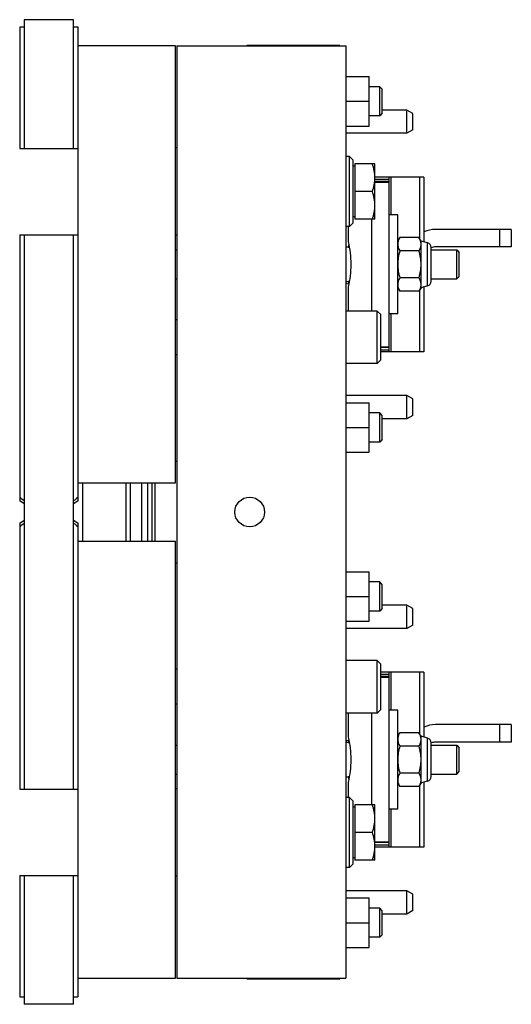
# Model space of a CAD drawing. Extents: x -1680 to 1181, y 8 to 1691.
# Tile 58 of 83: x -519 to -351, y 1294 to 1632. Entities that reach past the tile are written whole.
import ezdxf

# ---------------------------------------------------------------- set-up
doc = ezdxf.new("R2010")
doc.units = 0
doc.header["$LTSCALE"] = 65.395
doc.layers.get('0').update_dxf_attribs({"linetype": 'CONTINUOUS'})

msp = doc.modelspace()

# ---------------------------------------------------------------- linework, layer by layer
at = {"color": 7, "linetype": 'CONTINUOUS'}
for p, q in [((-519.46, 1629.25), (-519.46, 1587.62)), ((-500.96, 1631.82), (-517.96, 1631.82)), ((-517.96, 1631.82), (-517.96, 1587.62)), ((-500.96, 1587.62), (-500.96, 1631.82)), ((-499.46, 1466.64), (-499.46, 1629.25)), ((-465.96, 1622.82), (-499.46, 1622.82)), ((-465.96, 1472.82), (-465.96, 1622.82)), ((-465.51, 1622.82), (-407.51, 1622.82)), ((-465.51, 1622.82), (-465.51, 1302.82)), ((-409.51, 1623.02), (-441.51, 1623.02)), ((-441.51, 1622.82), (-441.51, 1623.02)), ((-409.51, 1623.02), (-409.51, 1622.82)), ((-407.51, 1622.82), (-407.51, 1302.82)), ((-407.51, 1612.32), (-399.51, 1612.32)), ((-399.51, 1595.32), (-399.51, 1612.32)), ((-395.86, 1608.82), (-399.51, 1608.82)), ((-395.86, 1598.82), (-395.86, 1608.82)), ((-394.96, 1607.92), (-395.86, 1608.82)), ((-394.96, 1599.72), (-394.96, 1607.92)), ((-407.51, 1603.82), (-399.51, 1603.82)), ((-395.86, 1598.82), (-399.51, 1598.82)), ((-394.96, 1599.72), (-395.86, 1598.82)), ((-386.51, 1600.82), (-394.96, 1600.82)), ((-384.51, 1599.67), (-386.51, 1600.82)), ((-386.51, 1592.82), (-386.51, 1600.82)), ((-384.51, 1593.98), (-384.51, 1599.67)), ((-407.51, 1595.32), (-399.51, 1595.32)), ((-386.51, 1592.82), (-407.51, 1592.82)), ((-384.51, 1593.98), (-386.51, 1592.82)), ((-519.49, 1587.62), (-499.46, 1587.62)), ((-465.51, 1587.82), (-465.96, 1587.82)), ((-406.26, 1584.82), (-407.51, 1584.82)), ((-406.26, 1560.82), (-406.26, 1584.82)), ((-406.26, 1584.82), (-405.01, 1583.57)), ((-405.01, 1562.07), (-405.01, 1583.57)), ((-397.51, 1582.32), (-404.41, 1582.32)), ((-404.41, 1582.32), (-404.41, 1563.32)), ((-397.51, 1563.32), (-397.51, 1582.32)), ((-404.41, 1581.52), (-405.01, 1581.52)), ((-380.65, 1577.82), (-397.51, 1577.82)), ((-392.65, 1576.32), (-397.51, 1576.32)), ((-392.65, 1517.82), (-392.65, 1577.82)), ((-380.65, 1577.82), (-380.65, 1555.56)), ((-398.36, 1572.82), (-404.41, 1572.82)), ((-406.26, 1560.82), (-405.01, 1562.07)), ((-404.41, 1564.12), (-405.01, 1564.12)), ((-397.51, 1563.32), (-404.41, 1563.32)), ((-398.65, 1563.32), (-398.65, 1531.82)), ((-389.65, 1564.82), (-392.65, 1564.82)), ((-389.65, 1530.82), (-389.65, 1564.82)), ((-406.26, 1560.82), (-407.51, 1560.82)), ((-406.65, 1560.82), (-406.65, 1555.55)), ((-350.65, 1559.82), (-376.65, 1559.82)), ((-350.65, 1559.82), (-350.65, 1553.82)), ((-519.49, 1558.02), (-499.46, 1558.02)), ((-519.46, 1558.02), (-519.46, 1466.64)), ((-517.96, 1558.02), (-517.96, 1367.62)), ((-500.96, 1367.62), (-500.96, 1558.02)), ((-465.51, 1557.82), (-465.96, 1557.82)), ((-389.65, 1555.82), (-388.94, 1557.06)), ((-382.36, 1557.06), (-388.94, 1557.06)), ((-381.65, 1555.82), (-382.36, 1557.06)), ((-379.39, 1555.22), (-381.65, 1555.82)), ((-381.65, 1539.82), (-381.65, 1555.82)), ((-465.96, 1552.82), (-465.51, 1552.82)), ((-382.36, 1552.44), (-388.94, 1552.44)), ((-378.15, 1542.04), (-378.15, 1553.61)), ((-378.15, 1552.82), (-369.41, 1552.82)), ((-350.65, 1553.82), (-376.65, 1553.82)), ((-369.41, 1552.82), (-368.51, 1551.92)), ((-369.41, 1542.82), (-369.41, 1552.82)), ((-368.51, 1543.72), (-368.51, 1551.92)), ((-465.96, 1542.82), (-465.51, 1542.82)), ((-382.36, 1543.2), (-388.94, 1543.2)), ((-378.15, 1542.82), (-369.41, 1542.82)), ((-369.41, 1542.82), (-368.51, 1543.72)), ((-406.65, 1540.09), (-406.65, 1531.82)), ((-389.65, 1539.82), (-388.94, 1538.59)), ((-382.36, 1538.59), (-388.94, 1538.59)), ((-381.65, 1539.82), (-382.36, 1538.59)), ((-379.39, 1540.43), (-381.65, 1539.82)), ((-380.65, 1540.09), (-380.65, 1517.82)), ((-396.71, 1531.82), (-407.51, 1531.82)), ((-395.51, 1530.62), (-396.71, 1531.82)), ((-396.71, 1513.82), (-396.71, 1531.82)), ((-465.51, 1528.82), (-465.96, 1528.82)), ((-395.51, 1515.02), (-395.51, 1530.62)), ((-389.65, 1530.82), (-392.65, 1530.82)), ((-392.65, 1519.33), (-395.51, 1519.33)), ((-380.65, 1517.82), (-395.51, 1517.82)), ((-465.51, 1516.82), (-465.96, 1516.82)), ((-395.51, 1515.02), (-396.71, 1513.82)), ((-396.71, 1513.82), (-407.51, 1513.82)), ((-386.51, 1502.82), (-407.51, 1502.82)), ((-384.51, 1501.67), (-386.51, 1502.82)), ((-386.51, 1494.82), (-386.51, 1502.82)), ((-384.51, 1495.98), (-384.51, 1501.67)), ((-407.51, 1500.32), (-399.51, 1500.32)), ((-399.51, 1483.32), (-399.51, 1500.32)), ((-395.86, 1496.82), (-399.51, 1496.82)), ((-394.96, 1495.92), (-395.86, 1496.82)), ((-395.86, 1486.82), (-395.86, 1496.82)), ((-394.96, 1487.72), (-394.96, 1495.92)), ((-386.51, 1494.82), (-394.96, 1494.82)), ((-384.51, 1495.98), (-386.51, 1494.82)), ((-407.51, 1491.82), (-399.51, 1491.82)), ((-394.96, 1487.72), (-395.86, 1486.82)), ((-395.86, 1486.82), (-399.51, 1486.82)), ((-407.51, 1483.32), (-399.51, 1483.32)), ((-499.46, 1472.82), (-465.96, 1472.82)), ((-482.97, 1452.82), (-482.97, 1472.82)), ((-481.46, 1452.82), (-481.46, 1472.82)), ((-517.96, 1465.59), (-519.46, 1466.64)), ((-499.46, 1466.64), (-500.96, 1465.59)), ((-519.46, 1459), (-517.96, 1460.05)), ((-519.46, 1459), (-519.46, 1367.62)), ((-500.96, 1460.05), (-499.46, 1459)), ((-499.46, 1296.4), (-499.46, 1459)), ((-499.46, 1452.82), (-465.96, 1452.82)), ((-465.96, 1302.82), (-465.96, 1452.82)), ((-407.51, 1442.32), (-399.51, 1442.32)), ((-399.51, 1425.32), (-399.51, 1442.32)), ((-395.86, 1438.82), (-399.51, 1438.82)), ((-394.96, 1437.92), (-395.86, 1438.82)), ((-395.86, 1428.82), (-395.86, 1438.82)), ((-394.96, 1429.72), (-394.96, 1437.92)), ((-407.51, 1433.82), (-399.51, 1433.82)), ((-386.51, 1430.82), (-394.96, 1430.82)), ((-384.51, 1429.67), (-386.51, 1430.82)), ((-386.51, 1422.82), (-386.51, 1430.82)), ((-395.86, 1428.82), (-399.51, 1428.82)), ((-394.96, 1429.72), (-395.86, 1428.82)), ((-384.51, 1423.98), (-384.51, 1429.67)), ((-407.51, 1425.32), (-399.51, 1425.32)), ((-384.51, 1423.98), (-386.51, 1422.82)), ((-386.51, 1422.82), (-407.51, 1422.82)), ((-396.71, 1411.82), (-407.51, 1411.82)), ((-395.51, 1410.62), (-396.71, 1411.82)), ((-396.71, 1393.82), (-396.71, 1411.82)), ((-395.51, 1395.02), (-395.51, 1410.62)), ((-465.51, 1408.82), (-465.96, 1408.82)), ((-380.65, 1407.82), (-395.51, 1407.82)), ((-392.65, 1406.32), (-395.51, 1406.32)), ((-392.65, 1347.82), (-392.65, 1407.82)), ((-380.65, 1407.82), (-380.65, 1385.56)), ((-465.51, 1396.82), (-465.96, 1396.82)), ((-396.71, 1393.82), (-407.51, 1393.82)), ((-406.65, 1393.82), (-406.65, 1385.55)), ((-398.65, 1393.82), (-398.65, 1362.32)), ((-395.51, 1395.02), (-396.71, 1393.82)), ((-389.65, 1394.82), (-392.65, 1394.82)), ((-389.65, 1360.82), (-389.65, 1394.82)), ((-350.65, 1389.82), (-376.65, 1389.82)), ((-350.65, 1389.82), (-350.65, 1383.82)), ((-389.65, 1385.82), (-388.94, 1387.06)), ((-382.36, 1387.06), (-388.94, 1387.06)), ((-381.65, 1385.82), (-382.36, 1387.06)), ((-379.39, 1385.22), (-381.65, 1385.82)), ((-381.65, 1369.82), (-381.65, 1385.82)), ((-465.96, 1382.82), (-465.51, 1382.82)), ((-382.36, 1382.44), (-388.94, 1382.44)), ((-378.15, 1372.04), (-378.15, 1383.61)), ((-378.15, 1382.82), (-369.41, 1382.82)), ((-350.65, 1383.82), (-376.65, 1383.82)), ((-369.41, 1382.82), (-368.51, 1381.92)), ((-369.41, 1372.82), (-369.41, 1382.82)), ((-368.51, 1373.72), (-368.51, 1381.92)), ((-465.96, 1372.82), (-465.51, 1372.82)), ((-382.36, 1373.2), (-388.94, 1373.2)), ((-378.15, 1372.82), (-369.41, 1372.82)), ((-369.41, 1372.82), (-368.51, 1373.72)), ((-406.65, 1370.09), (-406.65, 1364.82)), ((-389.65, 1369.82), (-388.94, 1368.59)), ((-381.65, 1369.82), (-382.36, 1368.59)), ((-379.39, 1370.43), (-381.65, 1369.82)), ((-380.65, 1370.09), (-380.65, 1347.82)), ((-519.49, 1367.62), (-499.46, 1367.62)), ((-465.51, 1367.82), (-465.96, 1367.82)), ((-382.36, 1368.59), (-388.94, 1368.59)), ((-406.26, 1364.82), (-407.51, 1364.82)), ((-406.26, 1364.82), (-405.01, 1363.57)), ((-406.26, 1340.82), (-406.26, 1364.82)), ((-405.01, 1342.07), (-405.01, 1363.57)), ((-397.51, 1362.32), (-404.41, 1362.32)), ((-404.41, 1362.32), (-404.41, 1343.32)), ((-397.51, 1343.32), (-397.51, 1362.32)), ((-404.41, 1361.52), (-405.01, 1361.52)), ((-389.65, 1360.82), (-392.65, 1360.82)), ((-398.36, 1352.82), (-404.41, 1352.82)), ((-392.65, 1349.33), (-397.51, 1349.33)), ((-380.65, 1347.82), (-397.51, 1347.82)), ((-406.26, 1340.82), (-405.01, 1342.07)), ((-404.41, 1344.12), (-405.01, 1344.12)), ((-397.51, 1343.32), (-404.41, 1343.32)), ((-406.26, 1340.82), (-407.51, 1340.82)), ((-519.49, 1338.02), (-499.46, 1338.02)), ((-519.46, 1338.02), (-519.46, 1296.4)), ((-517.96, 1338.02), (-517.96, 1293.82)), ((-500.96, 1293.82), (-500.96, 1338.02)), ((-465.51, 1337.82), (-465.96, 1337.82)), ((-386.51, 1332.82), (-407.51, 1332.82)), ((-384.51, 1331.67), (-386.51, 1332.82)), ((-386.51, 1324.82), (-386.51, 1332.82)), ((-407.51, 1330.32), (-399.51, 1330.32)), ((-399.51, 1313.32), (-399.51, 1330.32)), ((-384.51, 1325.98), (-384.51, 1331.67)), ((-395.86, 1326.82), (-399.51, 1326.82)), ((-394.96, 1325.92), (-395.86, 1326.82)), ((-395.86, 1316.82), (-395.86, 1326.82)), ((-394.96, 1317.72), (-394.96, 1325.92)), ((-384.51, 1325.98), (-386.51, 1324.82)), ((-407.51, 1321.82), (-399.51, 1321.82)), ((-386.51, 1324.82), (-394.96, 1324.82)), ((-395.86, 1316.82), (-399.51, 1316.82)), ((-394.96, 1317.72), (-395.86, 1316.82)), ((-407.51, 1313.32), (-399.51, 1313.32)), ((-499.46, 1302.82), (-465.96, 1302.82)), ((-465.51, 1302.82), (-407.51, 1302.82)), ((-441.51, 1302.62), (-441.51, 1302.82)), ((-441.51, 1302.62), (-409.51, 1302.62)), ((-409.51, 1302.82), (-409.51, 1302.62)), ((-500.96, 1293.82), (-517.96, 1293.82))]:
    msp.add_line(p, q, dxfattribs=at)
at = {"color": 9, "linetype": 'CONTINUOUS'}
for p, q in [((-439.51, 1623.02), (-439.51, 1622.82)), ((-411.51, 1622.82), (-411.51, 1623.02)), ((-397.51, 1577.12), (-392.65, 1577.12)), ((-397.51, 1576.09), (-392.65, 1576.09)), ((-391.98, 1577.82), (-391.98, 1564.82)), ((-382.12, 1556.64), (-382.12, 1577.82)), ((-354.65, 1553.82), (-354.65, 1559.82)), ((-379.39, 1540.43), (-379.39, 1555.22)), ((-382.12, 1517.82), (-382.12, 1539)), ((-391.98, 1530.82), (-391.98, 1517.82)), ((-395.51, 1519.56), (-392.65, 1519.56)), ((-395.51, 1518.52), (-392.65, 1518.52)), ((-497.96, 1472.82), (-497.96, 1452.82)), ((-395.51, 1407.12), (-392.65, 1407.12)), ((-395.51, 1406.09), (-392.65, 1406.09)), ((-391.98, 1407.82), (-391.98, 1394.82)), ((-382.12, 1386.64), (-382.12, 1407.82)), ((-354.65, 1383.82), (-354.65, 1389.82)), ((-379.39, 1370.43), (-379.39, 1385.22)), ((-382.12, 1347.82), (-382.12, 1369)), ((-391.98, 1360.82), (-391.98, 1347.82)), ((-397.51, 1349.56), (-392.65, 1349.56)), ((-397.51, 1348.52), (-392.65, 1348.52)), ((-439.51, 1302.82), (-439.51, 1302.62)), ((-411.51, 1302.62), (-411.51, 1302.82))]:
    msp.add_line(p, q, dxfattribs=at)
at = {"color": 6, "linetype": 'CONTINUOUS'}
for p, q in [((-465.96, 1480.32), (-465.51, 1480.32)), ((-477.49, 1452.82), (-477.49, 1472.82)), ((-475.49, 1452.82), (-475.49, 1472.82)), ((-465.96, 1445.32), (-465.51, 1445.32))]:
    msp.add_line(p, q, dxfattribs=at)
at = {"color": 2, "linetype": 'CONTINUOUS'}
for p, q in [((-473.99, 1452.82), (-473.99, 1472.82)), ((-472.99, 1452.82), (-472.99, 1472.82))]:
    msp.add_line(p, q, dxfattribs=at)
at = {"color": 7, "linetype": 'CONTINUOUS'}
msp.add_circle((-440.51, 1462.82), 5.1, dxfattribs=at)
for centre, radius, start, end in [((-514.82, 1458.54), 170.77, 91.0548, 91.5582), ((-504.36, 1447.4), 181.91, 88.4573, 88.9298), ((-376.65, 1549.82), 10, 90, 113.5843), ((-385.93, 1554.59), 4.29, 14.4137, 17.5836), ((-379.82, 1553.61), 1.67, 0, 75), ((-408.15, 1547.82), 6, 71.7141, 83.9209), ((-418.62, 1554.07), 12.19, 357.6484, 2.0045), ((-376.65, 1549.82), 4, 90, 112.041), ((-408.15, 1547.82), 6, 276.0791, 288.2864), ((-408.15, 1535.32), 6, 73.5901, 83.9209), ((-418.62, 1541.57), 12.19, 357.9952, 2.3513), ((-379.82, 1542.04), 1.67, 285, 360), ((-521.96, 1533.82), 6, 294.3234, 294.638), ((-521.96, 1391.82), 6, 65.362, 65.6766), ((-376.65, 1379.82), 10, 90, 113.5843), ((-385.93, 1384.59), 4.29, 14.4137, 17.5836), ((-408.15, 1390.32), 6, 276.0791, 286.4098), ((-408.15, 1377.82), 6, 71.7141, 83.9209), ((-418.62, 1384.07), 12.19, 357.6484, 2.0045), ((-379.82, 1383.61), 1.67, 0, 75), ((-376.65, 1379.82), 4, 90, 112.041), ((-408.15, 1377.82), 6, 276.0791, 288.2864), ((-418.62, 1371.57), 12.19, 357.9952, 2.3513), ((-379.82, 1372.04), 1.67, 285, 360), ((-514.57, 1478.24), 181.91, 268.4573, 268.9298), ((-504.11, 1467.11), 170.77, 271.0548, 271.5582)]:
    msp.add_arc(centre, radius, start, end, dxfattribs=at)
for points, knots in [([(-397.51, 1577.57), (-397.51, 1578.38), (-397.68, 1579.99), (-398.11, 1581.55), (-398.36, 1582.32)], [0, 0, 0, 0, 0.498128, 1, 1, 1, 1]), ([(-398.36, 1572.82), (-398.11, 1573.59), (-397.68, 1575.15), (-397.51, 1576.77), (-397.51, 1577.57)], [0, 0, 0, 0, 0.501872, 1, 1, 1, 1]), ([(-397.51, 1568.07), (-397.51, 1568.88), (-397.68, 1570.49), (-398.11, 1572.05), (-398.36, 1572.82)], [0, 0, 0, 0, 0.498128, 1, 1, 1, 1]), ([(-398.36, 1563.32), (-398.11, 1564.09), (-397.68, 1565.65), (-397.51, 1567.27), (-397.51, 1568.07)], [0, 0, 0, 0, 0.501872, 1, 1, 1, 1]), ([(-406.65, 1555.55), (-406.39, 1554.31), (-405.94, 1551.75), (-405.77, 1549.15), (-405.77, 1547.82)], [0, 0, 0, 0, 0.489827, 1, 1, 1, 1]), ([(-388.94, 1557.06), (-389.15, 1556.7), (-389.5, 1555.96), (-389.65, 1555.15), (-389.65, 1554.75)], [0, 0, 0, 0, 0.51493, 1, 1, 1, 1]), ([(-381.83, 1555.89), (-381.87, 1555.99), (-382.01, 1556.39), (-382.2, 1556.78), (-382.36, 1557.06)], [0, 0, 0, 0, 0.243689, 1, 1, 1, 1]), ([(-381.65, 1554.75), (-381.65, 1554.83), (-381.66, 1555.13), (-381.71, 1555.44), (-381.77, 1555.66)], [0, 0, 0, 0, 0.248307, 1, 1, 1, 1]), ([(-389.65, 1554.75), (-389.65, 1554.36), (-389.5, 1553.54), (-389.15, 1552.8), (-388.94, 1552.44)], [0, 0, 0, 0, 0.485069, 1, 1, 1, 1]), ([(-388.94, 1552.44), (-389.15, 1551.69), (-389.51, 1550.17), (-389.65, 1548.6), (-389.65, 1547.82)], [0, 0, 0, 0, 0.500104, 1, 1, 1, 1]), ([(-382.36, 1552.44), (-382.16, 1552.8), (-381.8, 1553.54), (-381.65, 1554.36), (-381.65, 1554.75)], [0, 0, 0, 0, 0.514931, 1, 1, 1, 1]), ([(-381.65, 1547.82), (-381.65, 1548.6), (-381.79, 1550.17), (-382.15, 1551.69), (-382.36, 1552.44)], [0, 0, 0, 0, 0.499896, 1, 1, 1, 1]), ([(-405.77, 1547.82), (-405.77, 1546.5), (-405.94, 1543.9), (-406.39, 1541.34), (-406.65, 1540.09)], [0, 0, 0, 0, 0.510174, 1, 1, 1, 1]), ([(-389.65, 1547.82), (-389.65, 1547.04), (-389.51, 1545.48), (-389.15, 1543.95), (-388.94, 1543.2)], [0, 0, 0, 0, 0.499896, 1, 1, 1, 1]), ([(-382.36, 1543.2), (-382.15, 1543.95), (-381.79, 1545.48), (-381.65, 1547.04), (-381.65, 1547.82)], [0, 0, 0, 0, 0.500104, 1, 1, 1, 1]), ([(-388.94, 1543.2), (-389.15, 1542.84), (-389.5, 1542.1), (-389.65, 1541.29), (-389.65, 1540.89)], [0, 0, 0, 0, 0.51493, 1, 1, 1, 1]), ([(-381.65, 1540.89), (-381.65, 1541.29), (-381.8, 1542.1), (-382.16, 1542.84), (-382.36, 1543.2)], [0, 0, 0, 0, 0.48507, 1, 1, 1, 1]), ([(-389.65, 1540.89), (-389.65, 1540.8), (-389.63, 1540.41), (-389.55, 1540.03), (-389.47, 1539.76)], [0, 0, 0, 0, 0.247433, 1, 1, 1, 1]), ([(-389.47, 1539.76), (-389.44, 1539.66), (-389.29, 1539.25), (-389.1, 1538.87), (-388.94, 1538.59)], [0, 0, 0, 0, 0.243686, 1, 1, 1, 1]), ([(-382.36, 1538.59), (-382.3, 1538.7), (-382.06, 1539.14), (-381.86, 1539.62), (-381.77, 1539.98)], [0, 0, 0, 0, 0.258111, 1, 1, 1, 1]), ([(-381.77, 1539.98), (-381.75, 1540.06), (-381.68, 1540.36), (-381.65, 1540.67), (-381.65, 1540.89)], [0, 0, 0, 0, 0.252867, 1, 1, 1, 1]), ([(-388.94, 1387.06), (-389.15, 1386.7), (-389.5, 1385.96), (-389.65, 1385.15), (-389.65, 1384.75)], [0, 0, 0, 0, 0.51493, 1, 1, 1, 1]), ([(-381.83, 1385.89), (-381.87, 1385.99), (-382.01, 1386.39), (-382.2, 1386.78), (-382.36, 1387.06)], [0, 0, 0, 0, 0.243689, 1, 1, 1, 1]), ([(-406.65, 1385.55), (-406.39, 1384.31), (-405.94, 1381.75), (-405.77, 1379.15), (-405.77, 1377.82)], [0, 0, 0, 0, 0.489827, 1, 1, 1, 1]), ([(-389.65, 1384.75), (-389.65, 1384.36), (-389.5, 1383.54), (-389.15, 1382.8), (-388.94, 1382.44)], [0, 0, 0, 0, 0.485069, 1, 1, 1, 1]), ([(-388.94, 1382.44), (-389.15, 1381.69), (-389.51, 1380.17), (-389.65, 1378.6), (-389.65, 1377.82)], [0, 0, 0, 0, 0.500104, 1, 1, 1, 1]), ([(-382.36, 1382.44), (-382.16, 1382.8), (-381.8, 1383.54), (-381.65, 1384.36), (-381.65, 1384.75)], [0, 0, 0, 0, 0.514931, 1, 1, 1, 1]), ([(-381.65, 1377.82), (-381.65, 1378.6), (-381.79, 1380.17), (-382.15, 1381.69), (-382.36, 1382.44)], [0, 0, 0, 0, 0.499896, 1, 1, 1, 1]), ([(-381.65, 1384.75), (-381.65, 1384.83), (-381.66, 1385.13), (-381.71, 1385.44), (-381.77, 1385.66)], [0, 0, 0, 0, 0.248307, 1, 1, 1, 1]), ([(-405.77, 1377.82), (-405.77, 1376.5), (-405.94, 1373.9), (-406.39, 1371.34), (-406.65, 1370.09)], [0, 0, 0, 0, 0.510174, 1, 1, 1, 1]), ([(-389.65, 1377.82), (-389.65, 1377.04), (-389.51, 1375.48), (-389.15, 1373.95), (-388.94, 1373.2)], [0, 0, 0, 0, 0.499896, 1, 1, 1, 1]), ([(-382.36, 1373.2), (-382.15, 1373.95), (-381.79, 1375.48), (-381.65, 1377.04), (-381.65, 1377.82)], [0, 0, 0, 0, 0.500104, 1, 1, 1, 1]), ([(-388.94, 1373.2), (-389.15, 1372.84), (-389.5, 1372.1), (-389.65, 1371.29), (-389.65, 1370.89)], [0, 0, 0, 0, 0.51493, 1, 1, 1, 1]), ([(-381.65, 1370.89), (-381.65, 1371.29), (-381.8, 1372.1), (-382.16, 1372.84), (-382.36, 1373.2)], [0, 0, 0, 0, 0.48507, 1, 1, 1, 1]), ([(-389.65, 1370.89), (-389.65, 1370.8), (-389.63, 1370.41), (-389.55, 1370.03), (-389.47, 1369.76)], [0, 0, 0, 0, 0.247433, 1, 1, 1, 1]), ([(-389.47, 1369.76), (-389.44, 1369.66), (-389.29, 1369.25), (-389.1, 1368.87), (-388.94, 1368.59)], [0, 0, 0, 0, 0.243686, 1, 1, 1, 1]), ([(-382.36, 1368.59), (-382.3, 1368.7), (-382.06, 1369.14), (-381.86, 1369.62), (-381.77, 1369.98)], [0, 0, 0, 0, 0.258111, 1, 1, 1, 1]), ([(-381.77, 1369.98), (-381.75, 1370.06), (-381.68, 1370.36), (-381.65, 1370.67), (-381.65, 1370.89)], [0, 0, 0, 0, 0.252867, 1, 1, 1, 1]), ([(-397.51, 1357.57), (-397.51, 1358.38), (-397.68, 1359.99), (-398.11, 1361.55), (-398.36, 1362.32)], [0, 0, 0, 0, 0.498128, 1, 1, 1, 1]), ([(-398.36, 1352.82), (-398.11, 1353.59), (-397.68, 1355.15), (-397.51, 1356.77), (-397.51, 1357.57)], [0, 0, 0, 0, 0.501872, 1, 1, 1, 1]), ([(-397.51, 1348.07), (-397.51, 1348.88), (-397.68, 1350.49), (-398.11, 1352.05), (-398.36, 1352.82)], [0, 0, 0, 0, 0.498128, 1, 1, 1, 1]), ([(-398.36, 1343.32), (-398.11, 1344.09), (-397.68, 1345.65), (-397.51, 1347.27), (-397.51, 1348.07)], [0, 0, 0, 0, 0.501872, 1, 1, 1, 1])]:
    msp.add_open_spline(points, degree=3, knots=knots, dxfattribs=at)
for points in [[(-517.97, 1466.62), (-518.47, 1467.04), (-518.98, 1467.46), (-519.46, 1467.9)], [(-499.46, 1467.9), (-499.95, 1467.46), (-500.46, 1467.04), (-500.96, 1466.62)], [(-519.46, 1457.74), (-518.98, 1458.18), (-518.47, 1458.61), (-517.97, 1459.03)], [(-500.96, 1459.03), (-500.46, 1458.61), (-499.95, 1458.18), (-499.46, 1457.74)]]:
    msp.add_open_spline(points, degree=3, dxfattribs=at)

doc.saveas('drawing.dxf')
